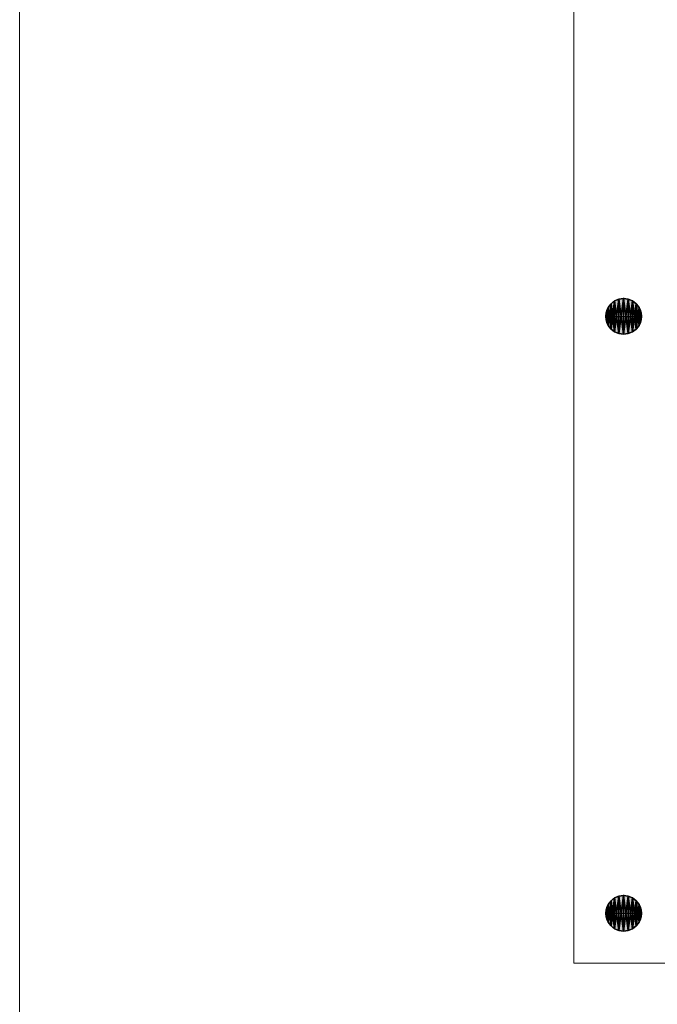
# Model space of a CAD drawing. Header units: inches. Extents: x 15 to 546804, y -66 to 267312.
# Tile 204 of 256: x 393180 to 400876, y 105758 to 117632. Entities that reach past the tile are written whole.
import ezdxf

# ---------------------------------------------------------------- set-up
doc = ezdxf.new("R2010")
doc.units = ezdxf.units.IN
doc.header["$MEASUREMENT"] = 0
doc.layers.add('inbraakbeveiliging', color=5, linetype='Continuous')

msp = doc.modelspace()

# ---------------------------------------------------------------- hatches: boundary and pattern name
at = {"lineweight": 20}
h = msp.add_hatch(color=7, dxfattribs=at)
h.dxf.hatch_style = 1
h.paths.add_polyline_path([(400469, 114269), (400469, 114054), (400685, 114054, 0.414214)])
h.paths.add_polyline_path([(400469, 114269, 0.414214), (400254, 114054), (400469, 114054)])
h.paths.add_polyline_path([(400469, 114054), (400254, 114054, 0.414214), (400469, 113838)])
h.paths.add_polyline_path([(400685, 114054), (400469, 114054), (400469, 113838, 0.414214)])
h = msp.add_hatch(color=7, dxfattribs=at)
h.dxf.hatch_style = 1
h.paths.add_polyline_path([(400469, 107071), (400469, 106856), (400685, 106856, 0.414214)])
h.paths.add_polyline_path([(400469, 107071, 0.414214), (400254, 106856), (400469, 106856)])
h.paths.add_polyline_path([(400469, 106856), (400254, 106856, 0.414214), (400469, 106640)])
h.paths.add_polyline_path([(400685, 106856), (400469, 106856), (400469, 106640, 0.414214)])

# ---------------------------------------------------------------- linework, layer by layer
at = {"color": 7, "lineweight": 20}
for p, q in [((399867, 106256), (399867, 157856)), ((399867, 106256, 300), (399867, 157856, 300)), ((399867, 106256), (399867, 126132)), ((399867, 125892, 7500), (399867, 106256, 7500)), ((415467, 106256), (399867, 106256)), ((415467, 106256, 300), (399867, 106256, 300)), ((399867, 106256, 7500), (415467, 106256, 7500)), ((415467, 106256), (399867, 106256))]:
    msp.add_line(p, q, dxfattribs=at)
at = {"color": 7}
for p, q in [((400361, 114240, 0), (400361, 114240, 7000)), ((400413, 114262, 0), (400413, 114262, 7000)), ((400469, 114277, 0), (400469, 114269, 0)), ((400469, 114269, 0), (400469, 114269, 7000)), ((400469, 114269, 0), (400469, 113838, 0)), ((400525, 114262, 0), (400525, 114262, 7000)), ((400577, 114240, 0), (400577, 114240, 7000)), ((400261, 114110, 0), (400261, 114110, 7000)), ((400283, 114161, 0), (400283, 114161, 7000)), ((400317, 114206, 0), (400317, 114206, 7000)), ((400621, 114206, 0), (400621, 114206, 7000)), ((400656, 114161, 0), (400656, 114161, 7000)), ((400677, 114110, 0), (400677, 114110, 7000)), ((400246, 114054, 0), (400254, 114054, 0)), ((400254, 114054, 0), (400254, 114054, 7000)), ((400254, 114054, 0), (400685, 114054, 0)), ((400261, 113998, 0), (400261, 113998, 7000)), ((400677, 113998, 0), (400677, 113998, 7000)), ((400685, 114054, 0), (400685, 114054, 7000)), ((400283, 113946, 0), (400283, 113946, 7000)), ((400317, 113901, 0), (400317, 113901, 7000)), ((400621, 113901, 0), (400621, 113901, 7000)), ((400656, 113946, 0), (400656, 113946, 7000)), ((400361, 113867, 0), (400361, 113867, 7000)), ((400413, 113846, 0), (400413, 113846, 7000)), ((400469, 113838, 0), (400469, 113838, 7000)), ((400525, 113846, 0), (400525, 113846, 7000)), ((400577, 113867, 0), (400577, 113867, 7000)), ((400317, 107008, 0), (400317, 107008, 7000)), ((400361, 107042, 0), (400361, 107042, 7000)), ((400413, 107064, 0), (400413, 107064, 7000)), ((400469, 107079, 0), (400469, 107071, 0)), ((400469, 107071, 0), (400469, 107071, 7000)), ((400469, 107071, 0), (400469, 106640, 0)), ((400525, 107064, 0), (400525, 107064, 7000)), ((400577, 107042, 0), (400577, 107042, 7000)), ((400621, 107008, 0), (400621, 107008, 7000)), ((400261, 106911, 0), (400261, 106911, 7000)), ((400283, 106963, 0), (400283, 106963, 7000)), ((400656, 106963, 0), (400656, 106963, 7000)), ((400677, 106911, 0), (400677, 106911, 7000)), ((400246, 106856, 0), (400254, 106856, 0)), ((400254, 106856, 0), (400254, 106856, 7000)), ((400254, 106856, 0), (400685, 106856, 0)), ((400261, 106800, 0), (400261, 106800, 7000)), ((400283, 106748, 0), (400283, 106748, 7000)), ((400656, 106748, 0), (400656, 106748, 7000)), ((400677, 106800, 0), (400677, 106800, 7000)), ((400685, 106856, 0), (400685, 106856, 7000)), ((400317, 106703, 0), (400317, 106703, 7000)), ((400361, 106669, 0), (400361, 106669, 7000)), ((400413, 106648, 0), (400413, 106648, 7000)), ((400469, 106640, 0), (400469, 106640, 7000)), ((400525, 106648, 0), (400525, 106648, 7000)), ((400577, 106669, 0), (400577, 106669, 7000)), ((400621, 106703, 0), (400621, 106703, 7000))]:
    msp.add_line(p, q, dxfattribs=at)
for centre in [(400469, 114054, 7000), (400469, 114054, 0), (400469, 106856, 7000), (400469, 106856, 0)]:
    msp.add_circle(centre, 215, dxfattribs=at)
at = {"color": 7, "lineweight": 20}
for points, invisible_edges in [([(399867, 106256, 300), (401067, 107456, 300), (399867, 157856, 300)], 3), ([(399867, 157856, 300), (399867, 106256), (399867, 106256, 300)], 1), ([(399867, 106256), (399867, 157856, 300), (399867, 157856)], 1), ([(399867, 157856), (401067, 156656), (399867, 106256)], 3), ([(401067, 107456, 300), (399867, 106256, 300), (415467, 106256, 300)], 13), ([(399867, 106256), (401067, 107456), (415467, 106256)], 3), ([(415467, 106256, 300), (399867, 106256), (415467, 106256)], 1), ([(399867, 106256), (415467, 106256, 300), (399867, 106256, 300)], 1)]:
    msp.add_3dface(points, dxfattribs=dict(at, invisible_edges=invisible_edges))
at = {"layer": 'inbraakbeveiliging', "color": 7, "linetype": 'Continuous', "lineweight": 20}
msp.add_lwpolyline([(393180, 162531), (393180, 81272)], dxfattribs=at)

# ---------------------------------------------------------------- meshes
at = {"color": 7}
mesh = msp.add_polyface(dxfattribs=at)
corners = [(400261, 113998, 7000), (400261, 114110, 7000), (400254, 114054, 7000), (400283, 113946, 7000), (400283, 114161, 7000), (400317, 113901, 7000), (400317, 114206, 7000), (400361, 113867, 7000), (400361, 114240, 7000), (400413, 113846, 7000), (400413, 114262, 7000), (400469, 113838, 7000), (400469, 114269, 7000), (400525, 113846, 7000), (400525, 114262, 7000), (400577, 113867, 7000), (400577, 114240, 7000), (400621, 113901, 7000), (400621, 114206, 7000), (400656, 113946, 7000), (400656, 114161, 7000), (400677, 113998, 7000), (400677, 114110, 7000), (400685, 114054, 7000)]
mesh.append_faces([[corners[k] for k in face] for face in [(0, 1, 2), (22, 21, 23)]], dxfattribs={"vtx0": -1, "color": 7})
mesh.append_faces([[corners[k] for k in face] for face in [(1, 3, 4), (4, 5, 6), (6, 7, 8), (8, 9, 10), (10, 11, 12), (12, 13, 14), (14, 15, 16), (16, 17, 18), (18, 19, 20), (20, 21, 22)]], dxfattribs={"vtx0": -1, "vtx1": -1, "color": 7})
mesh.append_faces([[corners[k] for k in face] for face in [(1, 0, 3), (4, 3, 5), (6, 5, 7), (8, 7, 9), (10, 9, 11), (12, 11, 13), (14, 13, 15), (16, 15, 17), (18, 17, 19), (20, 19, 21)]], dxfattribs={"vtx0": -1, "vtx2": -1, "color": 7})
mesh = msp.add_polyface(dxfattribs=at)
corners = [(400261, 114110, 0), (400261, 113998, 0), (400254, 114054, 0), (400283, 114161, 0), (400283, 113946, 0), (400317, 114206, 0), (400317, 113901, 0), (400361, 114240, 0), (400361, 113867, 0), (400413, 114262, 0), (400413, 113846, 0), (400469, 114269, 0), (400469, 113838, 0), (400525, 114262, 0), (400525, 113846, 0), (400577, 114240, 0), (400577, 113867, 0), (400621, 114206, 0), (400621, 113901, 0), (400656, 114161, 0), (400656, 113946, 0), (400677, 114110, 0), (400677, 113998, 0), (400685, 114054, 0)]
mesh.append_faces([[corners[k] for k in face] for face in [(0, 1, 2), (22, 21, 23)]], dxfattribs={"vtx0": -1, "color": 7})
mesh.append_faces([[corners[k] for k in face] for face in [(1, 3, 4), (4, 5, 6), (6, 7, 8), (8, 9, 10), (10, 11, 12), (12, 13, 14), (14, 15, 16), (16, 17, 18), (18, 19, 20), (20, 21, 22)]], dxfattribs={"vtx0": -1, "vtx1": -1, "color": 7})
mesh.append_faces([[corners[k] for k in face] for face in [(1, 0, 3), (4, 3, 5), (6, 5, 7), (8, 7, 9), (10, 9, 11), (12, 11, 13), (14, 13, 15), (16, 15, 17), (18, 17, 19), (20, 19, 21)]], dxfattribs={"vtx0": -1, "vtx2": -1, "color": 7})
mesh = msp.add_polyface(dxfattribs=at)
corners = [(400317, 114206, 7000), (400361, 114240, 0), (400317, 114206, 0), (400361, 114240, 7000)]
mesh.append_faces([[corners[k] for k in face] for face in [(0, 1, 2), (1, 0, 3)]], dxfattribs={"vtx0": -1, "color": 7})
mesh = msp.add_polyface(dxfattribs=at)
corners = [(400361, 114240, 7000), (400413, 114262, 0), (400361, 114240, 0), (400413, 114262, 7000)]
mesh.append_faces([[corners[k] for k in face] for face in [(0, 1, 2), (1, 0, 3)]], dxfattribs={"vtx0": -1, "color": 7})
mesh = msp.add_polyface(dxfattribs=at)
corners = [(400413, 114262, 7000), (400469, 114269, 0), (400413, 114262, 0), (400469, 114269, 7000)]
mesh.append_faces([[corners[k] for k in face] for face in [(0, 1, 2), (1, 0, 3)]], dxfattribs={"vtx0": -1, "color": 7})
mesh = msp.add_polyface(dxfattribs=at)
corners = [(400469, 114269, 7000), (400525, 114262, 0), (400469, 114269, 0), (400525, 114262, 7000)]
mesh.append_faces([[corners[k] for k in face] for face in [(0, 1, 2), (1, 0, 3)]], dxfattribs={"vtx0": -1, "color": 7})
mesh = msp.add_polyface(dxfattribs=at)
corners = [(400525, 114262, 7000), (400577, 114240, 0), (400525, 114262, 0), (400577, 114240, 7000)]
mesh.append_faces([[corners[k] for k in face] for face in [(0, 1, 2), (1, 0, 3)]], dxfattribs={"vtx0": -1, "color": 7})
mesh = msp.add_polyface(dxfattribs=at)
corners = [(400577, 114240, 7000), (400621, 114206, 0), (400577, 114240, 0), (400621, 114206, 7000)]
mesh.append_faces([[corners[k] for k in face] for face in [(0, 1, 2), (1, 0, 3)]], dxfattribs={"vtx0": -1, "color": 7})
mesh = msp.add_polyface(dxfattribs=at)
corners = [(400261, 114110, 7000), (400254, 114054, 0), (400254, 114054, 7000), (400261, 114110, 0)]
mesh.append_faces([[corners[k] for k in face] for face in [(0, 1, 2), (1, 0, 3)]], dxfattribs={"vtx0": -1, "color": 7})
mesh = msp.add_polyface(dxfattribs=at)
corners = [(400283, 114161, 7000), (400261, 114110, 0), (400261, 114110, 7000), (400283, 114161, 0)]
mesh.append_faces([[corners[k] for k in face] for face in [(0, 1, 2), (1, 0, 3)]], dxfattribs={"vtx0": -1, "color": 7})
mesh = msp.add_polyface(dxfattribs=at)
corners = [(400317, 114206, 7000), (400283, 114161, 0), (400283, 114161, 7000), (400317, 114206, 0)]
mesh.append_faces([[corners[k] for k in face] for face in [(0, 1, 2), (1, 0, 3)]], dxfattribs={"vtx0": -1, "color": 7})
mesh = msp.add_polyface(dxfattribs=at)
corners = [(400621, 114206, 0), (400656, 114161, 7000), (400656, 114161, 0), (400621, 114206, 7000)]
mesh.append_faces([[corners[k] for k in face] for face in [(0, 1, 2), (1, 0, 3)]], dxfattribs={"vtx0": -1, "color": 7})
mesh = msp.add_polyface(dxfattribs=at)
corners = [(400656, 114161, 0), (400677, 114110, 7000), (400677, 114110, 0), (400656, 114161, 7000)]
mesh.append_faces([[corners[k] for k in face] for face in [(0, 1, 2), (1, 0, 3)]], dxfattribs={"vtx0": -1, "color": 7})
mesh = msp.add_polyface(dxfattribs=at)
corners = [(400677, 114110, 0), (400685, 114054, 7000), (400685, 114054, 0), (400677, 114110, 7000)]
mesh.append_faces([[corners[k] for k in face] for face in [(0, 1, 2), (1, 0, 3)]], dxfattribs={"vtx0": -1, "color": 7})
mesh = msp.add_polyface(dxfattribs=at)
corners = [(400254, 114054, 7000), (400261, 113998, 0), (400261, 113998, 7000), (400254, 114054, 0)]
mesh.append_faces([[corners[k] for k in face] for face in [(0, 1, 2), (1, 0, 3)]], dxfattribs={"vtx0": -1, "color": 7})
mesh = msp.add_polyface(dxfattribs=at)
corners = [(400261, 113998, 7000), (400283, 113946, 0), (400283, 113946, 7000), (400261, 113998, 0)]
mesh.append_faces([[corners[k] for k in face] for face in [(0, 1, 2), (1, 0, 3)]], dxfattribs={"vtx0": -1, "color": 7})
mesh = msp.add_polyface(dxfattribs=at)
corners = [(400677, 113998, 0), (400656, 113946, 7000), (400656, 113946, 0), (400677, 113998, 7000)]
mesh.append_faces([[corners[k] for k in face] for face in [(0, 1, 2), (1, 0, 3)]], dxfattribs={"vtx0": -1, "color": 7})
mesh = msp.add_polyface(dxfattribs=at)
corners = [(400685, 114054, 0), (400677, 113998, 7000), (400677, 113998, 0), (400685, 114054, 7000)]
mesh.append_faces([[corners[k] for k in face] for face in [(0, 1, 2), (1, 0, 3)]], dxfattribs={"vtx0": -1, "color": 7})
mesh = msp.add_polyface(dxfattribs=at)
corners = [(400283, 113946, 7000), (400317, 113901, 0), (400317, 113901, 7000), (400283, 113946, 0)]
mesh.append_faces([[corners[k] for k in face] for face in [(0, 1, 2), (1, 0, 3)]], dxfattribs={"vtx0": -1, "color": 7})
mesh = msp.add_polyface(dxfattribs=at)
corners = [(400361, 113867, 7000), (400317, 113901, 0), (400361, 113867, 0), (400317, 113901, 7000)]
mesh.append_faces([[corners[k] for k in face] for face in [(0, 1, 2), (1, 0, 3)]], dxfattribs={"vtx0": -1, "color": 7})
mesh = msp.add_polyface(dxfattribs=at)
corners = [(400621, 113901, 7000), (400577, 113867, 0), (400621, 113901, 0), (400577, 113867, 7000)]
mesh.append_faces([[corners[k] for k in face] for face in [(0, 1, 2), (1, 0, 3)]], dxfattribs={"vtx0": -1, "color": 7})
mesh = msp.add_polyface(dxfattribs=at)
corners = [(400656, 113946, 0), (400621, 113901, 7000), (400621, 113901, 0), (400656, 113946, 7000)]
mesh.append_faces([[corners[k] for k in face] for face in [(0, 1, 2), (1, 0, 3)]], dxfattribs={"vtx0": -1, "color": 7})
mesh = msp.add_polyface(dxfattribs=at)
corners = [(400413, 113846, 7000), (400361, 113867, 0), (400413, 113846, 0), (400361, 113867, 7000)]
mesh.append_faces([[corners[k] for k in face] for face in [(0, 1, 2), (1, 0, 3)]], dxfattribs={"vtx0": -1, "color": 7})
mesh = msp.add_polyface(dxfattribs=at)
corners = [(400469, 113838, 7000), (400413, 113846, 0), (400469, 113838, 0), (400413, 113846, 7000)]
mesh.append_faces([[corners[k] for k in face] for face in [(0, 1, 2), (1, 0, 3)]], dxfattribs={"vtx0": -1, "color": 7})
mesh = msp.add_polyface(dxfattribs=at)
corners = [(400525, 113846, 7000), (400469, 113838, 0), (400525, 113846, 0), (400469, 113838, 7000)]
mesh.append_faces([[corners[k] for k in face] for face in [(0, 1, 2), (1, 0, 3)]], dxfattribs={"vtx0": -1, "color": 7})
mesh = msp.add_polyface(dxfattribs=at)
corners = [(400577, 113867, 7000), (400525, 113846, 0), (400577, 113867, 0), (400525, 113846, 7000)]
mesh.append_faces([[corners[k] for k in face] for face in [(0, 1, 2), (1, 0, 3)]], dxfattribs={"vtx0": -1, "color": 7})
mesh = msp.add_polyface(dxfattribs=at)
corners = [(400261, 106800, 7000), (400261, 106911, 7000), (400254, 106856, 7000), (400283, 106748, 7000), (400283, 106963, 7000), (400317, 106703, 7000), (400317, 107008, 7000), (400361, 106669, 7000), (400361, 107042, 7000), (400413, 106648, 7000), (400413, 107064, 7000), (400469, 106640, 7000), (400469, 107071, 7000), (400525, 106648, 7000), (400525, 107064, 7000), (400577, 106669, 7000), (400577, 107042, 7000), (400621, 106703, 7000), (400621, 107008, 7000), (400656, 106748, 7000), (400656, 106963, 7000), (400677, 106800, 7000), (400677, 106911, 7000), (400685, 106856, 7000)]
mesh.append_faces([[corners[k] for k in face] for face in [(0, 1, 2), (22, 21, 23)]], dxfattribs={"vtx0": -1, "color": 7})
mesh.append_faces([[corners[k] for k in face] for face in [(1, 3, 4), (4, 5, 6), (6, 7, 8), (8, 9, 10), (10, 11, 12), (12, 13, 14), (14, 15, 16), (16, 17, 18), (18, 19, 20), (20, 21, 22)]], dxfattribs={"vtx0": -1, "vtx1": -1, "color": 7})
mesh.append_faces([[corners[k] for k in face] for face in [(1, 0, 3), (4, 3, 5), (6, 5, 7), (8, 7, 9), (10, 9, 11), (12, 11, 13), (14, 13, 15), (16, 15, 17), (18, 17, 19), (20, 19, 21)]], dxfattribs={"vtx0": -1, "vtx2": -1, "color": 7})
mesh = msp.add_polyface(dxfattribs=at)
corners = [(400261, 106911, 0), (400261, 106800, 0), (400254, 106856, 0), (400283, 106963, 0), (400283, 106748, 0), (400317, 107008, 0), (400317, 106703, 0), (400361, 107042, 0), (400361, 106669, 0), (400413, 107064, 0), (400413, 106648, 0), (400469, 107071, 0), (400469, 106640, 0), (400525, 107064, 0), (400525, 106648, 0), (400577, 107042, 0), (400577, 106669, 0), (400621, 107008, 0), (400621, 106703, 0), (400656, 106963, 0), (400656, 106748, 0), (400677, 106911, 0), (400677, 106800, 0), (400685, 106856, 0)]
mesh.append_faces([[corners[k] for k in face] for face in [(0, 1, 2), (22, 21, 23)]], dxfattribs={"vtx0": -1, "color": 7})
mesh.append_faces([[corners[k] for k in face] for face in [(1, 3, 4), (4, 5, 6), (6, 7, 8), (8, 9, 10), (10, 11, 12), (12, 13, 14), (14, 15, 16), (16, 17, 18), (18, 19, 20), (20, 21, 22)]], dxfattribs={"vtx0": -1, "vtx1": -1, "color": 7})
mesh.append_faces([[corners[k] for k in face] for face in [(1, 0, 3), (4, 3, 5), (6, 5, 7), (8, 7, 9), (10, 9, 11), (12, 11, 13), (14, 13, 15), (16, 15, 17), (18, 17, 19), (20, 19, 21)]], dxfattribs={"vtx0": -1, "vtx2": -1, "color": 7})
mesh = msp.add_polyface(dxfattribs=at)
corners = [(400317, 107008, 7000), (400283, 106963, 0), (400283, 106963, 7000), (400317, 107008, 0)]
mesh.append_faces([[corners[k] for k in face] for face in [(0, 1, 2), (1, 0, 3)]], dxfattribs={"vtx0": -1, "color": 7})
mesh = msp.add_polyface(dxfattribs=at)
corners = [(400317, 107008, 7000), (400361, 107042, 0), (400317, 107008, 0), (400361, 107042, 7000)]
mesh.append_faces([[corners[k] for k in face] for face in [(0, 1, 2), (1, 0, 3)]], dxfattribs={"vtx0": -1, "color": 7})
mesh = msp.add_polyface(dxfattribs=at)
corners = [(400361, 107042, 7000), (400413, 107064, 0), (400361, 107042, 0), (400413, 107064, 7000)]
mesh.append_faces([[corners[k] for k in face] for face in [(0, 1, 2), (1, 0, 3)]], dxfattribs={"vtx0": -1, "color": 7})
mesh = msp.add_polyface(dxfattribs=at)
corners = [(400413, 107064, 7000), (400469, 107071, 0), (400413, 107064, 0), (400469, 107071, 7000)]
mesh.append_faces([[corners[k] for k in face] for face in [(0, 1, 2), (1, 0, 3)]], dxfattribs={"vtx0": -1, "color": 7})
mesh = msp.add_polyface(dxfattribs=at)
corners = [(400469, 107071, 7000), (400525, 107064, 0), (400469, 107071, 0), (400525, 107064, 7000)]
mesh.append_faces([[corners[k] for k in face] for face in [(0, 1, 2), (1, 0, 3)]], dxfattribs={"vtx0": -1, "color": 7})
mesh = msp.add_polyface(dxfattribs=at)
corners = [(400525, 107064, 7000), (400577, 107042, 0), (400525, 107064, 0), (400577, 107042, 7000)]
mesh.append_faces([[corners[k] for k in face] for face in [(0, 1, 2), (1, 0, 3)]], dxfattribs={"vtx0": -1, "color": 7})
mesh = msp.add_polyface(dxfattribs=at)
corners = [(400577, 107042, 7000), (400621, 107008, 0), (400577, 107042, 0), (400621, 107008, 7000)]
mesh.append_faces([[corners[k] for k in face] for face in [(0, 1, 2), (1, 0, 3)]], dxfattribs={"vtx0": -1, "color": 7})
mesh = msp.add_polyface(dxfattribs=at)
corners = [(400621, 107008, 0), (400656, 106963, 7000), (400656, 106963, 0), (400621, 107008, 7000)]
mesh.append_faces([[corners[k] for k in face] for face in [(0, 1, 2), (1, 0, 3)]], dxfattribs={"vtx0": -1, "color": 7})
mesh = msp.add_polyface(dxfattribs=at)
corners = [(400261, 106911, 7000), (400254, 106856, 0), (400254, 106856, 7000), (400261, 106911, 0)]
mesh.append_faces([[corners[k] for k in face] for face in [(0, 1, 2), (1, 0, 3)]], dxfattribs={"vtx0": -1, "color": 7})
mesh = msp.add_polyface(dxfattribs=at)
corners = [(400283, 106963, 7000), (400261, 106911, 0), (400261, 106911, 7000), (400283, 106963, 0)]
mesh.append_faces([[corners[k] for k in face] for face in [(0, 1, 2), (1, 0, 3)]], dxfattribs={"vtx0": -1, "color": 7})
mesh = msp.add_polyface(dxfattribs=at)
corners = [(400656, 106963, 0), (400677, 106911, 7000), (400677, 106911, 0), (400656, 106963, 7000)]
mesh.append_faces([[corners[k] for k in face] for face in [(0, 1, 2), (1, 0, 3)]], dxfattribs={"vtx0": -1, "color": 7})
mesh = msp.add_polyface(dxfattribs=at)
corners = [(400677, 106911, 0), (400685, 106856, 7000), (400685, 106856, 0), (400677, 106911, 7000)]
mesh.append_faces([[corners[k] for k in face] for face in [(0, 1, 2), (1, 0, 3)]], dxfattribs={"vtx0": -1, "color": 7})
mesh = msp.add_polyface(dxfattribs=at)
corners = [(400254, 106856, 7000), (400261, 106800, 0), (400261, 106800, 7000), (400254, 106856, 0)]
mesh.append_faces([[corners[k] for k in face] for face in [(0, 1, 2), (1, 0, 3)]], dxfattribs={"vtx0": -1, "color": 7})
mesh = msp.add_polyface(dxfattribs=at)
corners = [(400261, 106800, 7000), (400283, 106748, 0), (400283, 106748, 7000), (400261, 106800, 0)]
mesh.append_faces([[corners[k] for k in face] for face in [(0, 1, 2), (1, 0, 3)]], dxfattribs={"vtx0": -1, "color": 7})
mesh = msp.add_polyface(dxfattribs=at)
corners = [(400283, 106748, 7000), (400317, 106703, 0), (400317, 106703, 7000), (400283, 106748, 0)]
mesh.append_faces([[corners[k] for k in face] for face in [(0, 1, 2), (1, 0, 3)]], dxfattribs={"vtx0": -1, "color": 7})
mesh = msp.add_polyface(dxfattribs=at)
corners = [(400656, 106748, 0), (400621, 106703, 7000), (400621, 106703, 0), (400656, 106748, 7000)]
mesh.append_faces([[corners[k] for k in face] for face in [(0, 1, 2), (1, 0, 3)]], dxfattribs={"vtx0": -1, "color": 7})
mesh = msp.add_polyface(dxfattribs=at)
corners = [(400677, 106800, 0), (400656, 106748, 7000), (400656, 106748, 0), (400677, 106800, 7000)]
mesh.append_faces([[corners[k] for k in face] for face in [(0, 1, 2), (1, 0, 3)]], dxfattribs={"vtx0": -1, "color": 7})
mesh = msp.add_polyface(dxfattribs=at)
corners = [(400685, 106856, 0), (400677, 106800, 7000), (400677, 106800, 0), (400685, 106856, 7000)]
mesh.append_faces([[corners[k] for k in face] for face in [(0, 1, 2), (1, 0, 3)]], dxfattribs={"vtx0": -1, "color": 7})
mesh = msp.add_polyface(dxfattribs=at)
corners = [(400361, 106669, 7000), (400317, 106703, 0), (400361, 106669, 0), (400317, 106703, 7000)]
mesh.append_faces([[corners[k] for k in face] for face in [(0, 1, 2), (1, 0, 3)]], dxfattribs={"vtx0": -1, "color": 7})
mesh = msp.add_polyface(dxfattribs=at)
corners = [(400413, 106648, 7000), (400361, 106669, 0), (400413, 106648, 0), (400361, 106669, 7000)]
mesh.append_faces([[corners[k] for k in face] for face in [(0, 1, 2), (1, 0, 3)]], dxfattribs={"vtx0": -1, "color": 7})
mesh = msp.add_polyface(dxfattribs=at)
corners = [(400469, 106640, 7000), (400413, 106648, 0), (400469, 106640, 0), (400413, 106648, 7000)]
mesh.append_faces([[corners[k] for k in face] for face in [(0, 1, 2), (1, 0, 3)]], dxfattribs={"vtx0": -1, "color": 7})
mesh = msp.add_polyface(dxfattribs=at)
corners = [(400525, 106648, 7000), (400469, 106640, 0), (400525, 106648, 0), (400469, 106640, 7000)]
mesh.append_faces([[corners[k] for k in face] for face in [(0, 1, 2), (1, 0, 3)]], dxfattribs={"vtx0": -1, "color": 7})
mesh = msp.add_polyface(dxfattribs=at)
corners = [(400577, 106669, 7000), (400525, 106648, 0), (400577, 106669, 0), (400525, 106648, 7000)]
mesh.append_faces([[corners[k] for k in face] for face in [(0, 1, 2), (1, 0, 3)]], dxfattribs={"vtx0": -1, "color": 7})
mesh = msp.add_polyface(dxfattribs=at)
corners = [(400621, 106703, 7000), (400577, 106669, 0), (400621, 106703, 0), (400577, 106669, 7000)]
mesh.append_faces([[corners[k] for k in face] for face in [(0, 1, 2), (1, 0, 3)]], dxfattribs={"vtx0": -1, "color": 7})

doc.saveas('drawing.dxf')
